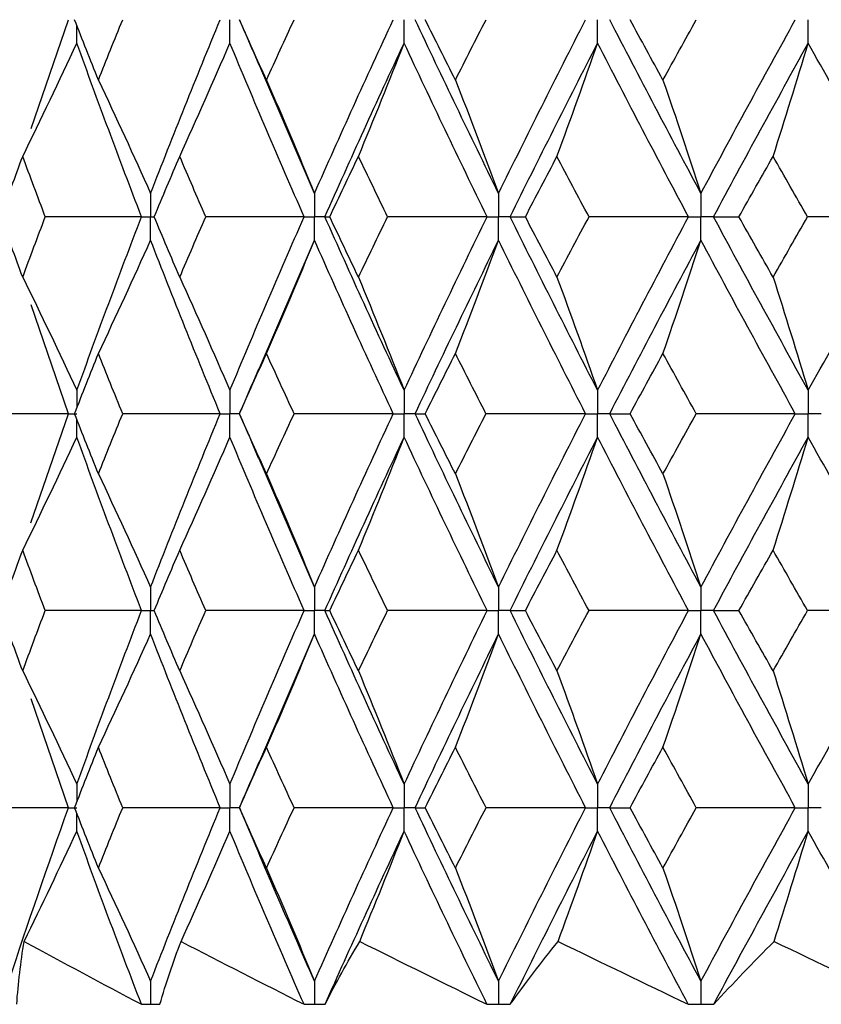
# Paper-space layout '_Right' of a CAD drawing. Header units: millimetres. Extents: x -25 to 310, y -1 to 320.
# Tile 3 of 51: x -16.59 to -10.38, y 14.1 to 21.73. Entities that reach past the tile are written whole.
import ezdxf

# ---------------------------------------------------------------- set-up
doc = ezdxf.new("R2010")
doc.units = ezdxf.units.MM

psp = doc.layouts.new('_Right')

# ---------------------------------------------------------------- linework, layer by layer
at = {"color": 7, "linetype": 'Continuous', "lineweight": 25}
for p, q in [((-16.4986, 20.8838), (-16.2095, 21.7258)), ((-14.3057, 20.3811), (-14.7375, 21.3842)), ((-14.7397, 19.0107), (-14.3057, 20.0182)), ((-16.2096, 18.6747), (-16.4989, 19.5169)), ((-16.4997, 17.8308), (-16.2096, 18.6747)), ((-14.8861, 18.6747), (-14.8869, 18.6748)), ((-14.3057, 17.3321), (-14.7414, 18.3428)), ((-14.737, 15.9672), (-14.3057, 16.9693)), ((-16.2095, 15.6244), (-16.4985, 16.4663)), ((-14.8864, 15.6245), (-14.8872, 15.6245)), ((-15.5753, 14.1019), (-15.5736, 14.1019)), ((-14.3075, 14.1019), (-14.3055, 14.1019)), ((-12.8829, 14.1019), (-12.8808, 14.1019)), ((-11.3172, 14.1019), (-11.3149, 14.1019))]:
    psp.add_line(p, q, dxfattribs=at)
for points in [[(-15.9781, 21.2583), (-16.0401, 21.4141), (-16.1015, 21.5699), (-16.1622, 21.7257)], [(-15.9781, 21.2583), (-15.916, 21.4141), (-15.8533, 21.5699), (-15.7899, 21.7257)], [(-15.5737, 20.3811), (-15.3997, 20.8294), (-15.2202, 21.2778), (-15.0353, 21.7258)], [(-14.6771, 21.2583), (-14.7478, 21.4141), (-14.8178, 21.5699), (-14.8871, 21.7257)], [(-14.6771, 21.2583), (-14.6065, 21.4141), (-14.5352, 21.5699), (-14.4633, 21.7257)], [(-14.3057, 20.3811), (-14.1076, 20.8294), (-13.9044, 21.2778), (-13.6964, 21.7258)], [(-12.8809, 20.3811), (-13.1009, 20.8294), (-13.3163, 21.2778), (-13.5269, 21.7258)], [(-13.2153, 21.2583), (-13.2938, 21.4141), (-13.3717, 21.5699), (-13.449, 21.7257)], [(-13.2153, 21.2583), (-13.1369, 21.4141), (-13.0578, 21.5699), (-12.9783, 21.7257)], [(-12.8809, 20.3811), (-12.6609, 20.8294), (-12.4363, 21.2778), (-12.2074, 21.7258)], [(-11.315, 20.3811), (-11.5545, 20.8294), (-11.79, 21.2778), (-12.0211, 21.7258)], [(-11.6088, 21.2583), (-11.6942, 21.4141), (-11.7791, 21.5699), (-11.8635, 21.7257)], [(-11.6088, 21.2583), (-11.5233, 21.4141), (-11.4374, 21.5699), (-11.351, 21.7257)], [(-11.315, 20.3811), (-11.0755, 20.8294), (-10.8319, 21.2778), (-10.5847, 21.7258)], [(-16.5637, 20.6673), (-16.4213, 20.9578), (-16.2816, 21.2502), (-16.1446, 21.5444)], [(-15.6439, 20.1996), (-15.8164, 20.6479), (-15.9834, 21.0964), (-16.1446, 21.5444)], [(-15.3486, 20.6673), (-15.2166, 20.9578), (-15.0871, 21.2502), (-14.9602, 21.5444)], [(-14.3856, 20.1996), (-14.5823, 20.6479), (-14.7739, 21.0964), (-14.9602, 21.5444)], [(-14.2252, 20.1996), (-14.0258, 20.6479), (-13.8212, 21.0964), (-13.6119, 21.5444)], [(-13.9654, 20.6673), (-13.8452, 20.9578), (-13.7274, 21.2502), (-13.6119, 21.5444)], [(-12.9697, 20.1996), (-13.1885, 20.6479), (-13.4026, 21.0964), (-13.6119, 21.5444)], [(-12.7916, 20.1996), (-12.5703, 20.6479), (-12.3445, 21.0964), (-12.1145, 21.5444)], [(-12.4291, 20.6673), (-12.3222, 20.9578), (-12.2173, 21.2502), (-12.1145, 21.5444)], [(-11.4117, 20.1996), (-11.6501, 20.6479), (-11.8845, 21.0964), (-12.1145, 21.5444)], [(-11.2178, 20.1996), (-10.9772, 20.6479), (-10.7326, 21.0964), (-10.4844, 21.5444)], [(-10.7566, 20.6673), (-10.6641, 20.9578), (-10.5734, 21.2502), (-10.4844, 21.5444)], [(-9.7287, 20.1996), (-9.9841, 20.6479), (-10.2362, 21.0964), (-10.4844, 21.5444)], [(-15.9781, 21.2583), (-15.8406, 20.9677), (-15.7059, 20.6753), (-15.5737, 20.3811)], [(-14.6771, 21.2583), (-14.5509, 20.9677), (-14.4271, 20.6753), (-14.3057, 20.3811)], [(-13.2153, 21.2583), (-13.1017, 20.9677), (-12.9902, 20.6753), (-12.8809, 20.3811)], [(-11.6088, 21.2583), (-11.5089, 20.9677), (-11.411, 20.6753), (-11.315, 20.3811)], [(-16.7342, 20.1996), (-16.6781, 20.3555), (-16.6213, 20.5114), (-16.5637, 20.6673)], [(-16.389, 20.1996), (-16.448, 20.3555), (-16.5062, 20.5114), (-16.5637, 20.6673)], [(-15.5461, 20.1996), (-15.4809, 20.3555), (-15.4151, 20.5114), (-15.3486, 20.6673)], [(-15.1473, 20.1996), (-15.215, 20.3555), (-15.2822, 20.5114), (-15.3486, 20.6673)], [(-14.1876, 20.1996), (-14.1141, 20.3555), (-14.04, 20.5114), (-13.9654, 20.6673)], [(-13.7395, 20.1996), (-13.8154, 20.3555), (-13.8907, 20.5114), (-13.9654, 20.6673)], [(-12.6737, 20.1996), (-12.5927, 20.3555), (-12.5112, 20.5114), (-12.4291, 20.6673)], [(-12.1812, 20.1996), (-12.2644, 20.3555), (-12.347, 20.5114), (-12.4291, 20.6673)], [(-11.021, 20.1996), (-10.9333, 20.3555), (-10.8452, 20.5114), (-10.7566, 20.6673)], [(-10.4895, 20.1996), (-10.579, 20.3555), (-10.668, 20.5114), (-10.7566, 20.6673)], [(-16.5637, 19.7322), (-16.6213, 19.888), (-16.6781, 20.0438), (-16.7342, 20.1996)], [(-16.5637, 19.7322), (-16.5062, 19.888), (-16.448, 20.0438), (-16.389, 20.1996)], [(-15.6439, 20.1996), (-15.8928, 20.1996), (-16.1412, 20.1996), (-16.389, 20.1996)], [(-16.1446, 18.8559), (-15.9834, 19.303), (-15.8164, 19.7512), (-15.6439, 20.1996)], [(-15.3486, 19.7322), (-15.4151, 19.888), (-15.4809, 20.0438), (-15.5461, 20.1996)], [(-15.3486, 19.7322), (-15.2822, 19.888), (-15.215, 20.0438), (-15.1473, 20.1996)], [(-14.3856, 20.1996), (-14.6398, 20.1996), (-14.8937, 20.1996), (-15.1473, 20.1996)], [(-14.9602, 18.8559), (-14.774, 19.303), (-14.5824, 19.7512), (-14.3856, 20.1996)], [(-14.2252, 20.1996), (-14.2149, 20.1996), (-14.2023, 20.1996), (-14.1876, 20.1996)], [(-13.6119, 18.8559), (-13.8211, 19.303), (-14.0257, 19.7512), (-14.2252, 20.1996)], [(-13.9654, 19.7322), (-14.04, 19.888), (-14.1141, 20.0438), (-14.1876, 20.1996)], [(-13.9654, 19.7322), (-13.8907, 19.888), (-13.8154, 20.0438), (-13.7395, 20.1996)], [(-12.9697, 20.1996), (-13.2264, 20.1996), (-13.483, 20.1996), (-13.7395, 20.1996)], [(-13.6119, 18.8559), (-13.4027, 19.303), (-13.1885, 19.7512), (-12.9697, 20.1996)], [(-12.7916, 20.1996), (-12.7544, 20.1996), (-12.7152, 20.1996), (-12.6737, 20.1996)], [(-12.1145, 18.8559), (-12.3445, 19.303), (-12.5703, 19.7512), (-12.7916, 20.1996)], [(-12.4291, 19.7322), (-12.5111, 19.888), (-12.5927, 20.0438), (-12.6737, 20.1996)], [(-12.4291, 19.7322), (-12.347, 19.888), (-12.2644, 20.0438), (-12.1812, 20.1996)], [(-11.4117, 20.1996), (-11.6681, 20.1996), (-11.9246, 20.1996), (-12.1812, 20.1996)], [(-12.1145, 18.8559), (-11.8846, 19.303), (-11.6502, 19.7512), (-11.4117, 20.1996)], [(-11.2178, 20.1996), (-11.1543, 20.1996), (-11.0887, 20.1996), (-11.021, 20.1996)], [(-10.4844, 18.8559), (-10.7325, 19.303), (-10.9771, 19.7512), (-11.2178, 20.1996)], [(-10.7566, 19.7322), (-10.8452, 19.888), (-10.9333, 20.0438), (-11.021, 20.1996)], [(-10.7566, 19.7322), (-10.6681, 19.888), (-10.579, 20.0438), (-10.4895, 20.1996)], [(-9.7287, 20.1996), (-9.9819, 20.1996), (-10.2356, 20.1996), (-10.4895, 20.1996)], [(-10.4844, 18.8559), (-10.2363, 19.303), (-9.9842, 19.7512), (-9.7287, 20.1996)], [(-15.9781, 19.1412), (-15.8406, 19.4316), (-15.7058, 19.724), (-15.5737, 20.0182)], [(-15.0354, 18.6747), (-15.2201, 19.1217), (-15.3997, 19.5698), (-15.5737, 20.0182)], [(-14.6771, 19.1412), (-14.5508, 19.4316), (-14.427, 19.724), (-14.3057, 20.0182)], [(-13.6965, 18.6747), (-13.9043, 19.1217), (-14.1075, 19.5698), (-14.3057, 20.0182)], [(-13.5269, 18.6747), (-13.3164, 19.1217), (-13.1009, 19.5698), (-12.8809, 20.0182)], [(-13.2153, 19.1412), (-13.1016, 19.4316), (-12.9902, 19.724), (-12.8809, 20.0182)], [(-12.2075, 18.6747), (-12.4362, 19.1217), (-12.6608, 19.5698), (-12.8809, 20.0182)], [(-12.0211, 18.6747), (-11.79, 19.1217), (-11.5545, 19.5698), (-11.315, 20.0182)], [(-11.6088, 19.1412), (-11.5089, 19.4316), (-11.411, 19.724), (-11.315, 20.0182)], [(-10.5848, 18.6747), (-10.8319, 19.1217), (-11.0754, 19.5698), (-11.315, 20.0182)], [(-16.5637, 19.7322), (-16.4213, 19.4419), (-16.2816, 19.1498), (-16.1446, 18.8559)], [(-15.3486, 19.7322), (-15.2166, 19.4419), (-15.0872, 19.1498), (-14.9602, 18.8559)], [(-13.9654, 19.7322), (-13.8453, 19.4419), (-13.7275, 19.1498), (-13.6119, 18.8559)], [(-12.4291, 19.7322), (-12.3222, 19.4419), (-12.2174, 19.1498), (-12.1145, 18.8559)], [(-10.7566, 19.7322), (-10.6641, 19.4419), (-10.5734, 19.1498), (-10.4844, 18.8559)], [(-16.162, 18.6748), (-16.1014, 18.8302), (-16.0401, 18.9857), (-15.9781, 19.1412)], [(-15.7901, 18.6748), (-15.8534, 18.8302), (-15.9161, 18.9857), (-15.9781, 19.1412)], [(-14.8869, 18.6748), (-14.8176, 18.8302), (-14.7477, 18.9857), (-14.6771, 19.1412)], [(-14.4635, 18.6748), (-14.5353, 18.8302), (-14.6065, 18.9857), (-14.6771, 19.1412)], [(-13.4487, 18.6748), (-13.3715, 18.8302), (-13.2937, 18.9857), (-13.2153, 19.1412)], [(-12.9785, 18.6748), (-13.058, 18.8302), (-13.1369, 18.9857), (-13.2153, 19.1412)], [(-11.8632, 18.6748), (-11.7789, 18.8302), (-11.6941, 18.9857), (-11.6088, 19.1412)], [(-11.3513, 18.6748), (-11.4376, 18.8302), (-11.5234, 18.9857), (-11.6088, 19.1412)], [(-16.2096, 18.6747), (-16.4549, 18.6747), (-16.6996, 18.6747), (-16.9436, 18.6748)], [(-15.9781, 18.2087), (-16.0401, 18.3642), (-16.1014, 18.5195), (-16.162, 18.6748)], [(-15.9781, 18.2087), (-15.9161, 18.3642), (-15.8534, 18.5195), (-15.7901, 18.6748)], [(-15.0354, 18.6747), (-15.2874, 18.6747), (-15.539, 18.6747), (-15.7901, 18.6748)], [(-15.5737, 17.3321), (-15.3996, 17.7804), (-15.2202, 18.2276), (-15.0354, 18.6747)], [(-14.6771, 18.2087), (-14.7477, 18.3642), (-14.8176, 18.5195), (-14.8869, 18.6748)], [(-14.6771, 18.2087), (-14.6065, 18.3642), (-14.5353, 18.5195), (-14.4635, 18.6748)], [(-13.6965, 18.6747), (-13.9524, 18.6747), (-14.2081, 18.6747), (-14.4635, 18.6748)], [(-14.3057, 17.3321), (-14.1075, 17.7804), (-13.9044, 18.2276), (-13.6965, 18.6747)], [(-13.5269, 18.6747), (-13.503, 18.6747), (-13.477, 18.6747), (-13.4487, 18.6748)], [(-12.8809, 17.3321), (-13.101, 17.7804), (-13.3163, 18.2276), (-13.5269, 18.6747)], [(-13.2153, 18.2087), (-13.2937, 18.3642), (-13.3715, 18.5195), (-13.4487, 18.6748)], [(-13.2153, 18.2087), (-13.1369, 18.3642), (-13.058, 18.5195), (-12.9785, 18.6748)], [(-12.2075, 18.6747), (-12.4645, 18.6747), (-12.7215, 18.6747), (-12.9785, 18.6748)], [(-12.8809, 17.3321), (-12.6608, 17.7804), (-12.4363, 18.2276), (-12.2075, 18.6747)], [(-12.0211, 18.6747), (-11.9706, 18.6747), (-11.918, 18.6747), (-11.8632, 18.6748)], [(-11.315, 17.3321), (-11.5546, 17.7804), (-11.79, 18.2276), (-12.0211, 18.6747)], [(-11.6088, 18.2087), (-11.6941, 18.3642), (-11.7789, 18.5195), (-11.8632, 18.6748)], [(-11.6088, 18.2087), (-11.5234, 18.3642), (-11.4376, 18.5195), (-11.3513, 18.6748)], [(-10.5848, 18.6747), (-10.84, 18.6747), (-11.0956, 18.6747), (-11.3513, 18.6748)], [(-11.315, 17.3321), (-11.0754, 17.7804), (-10.8319, 18.2276), (-10.5848, 18.6747)], [(-16.5637, 17.6176), (-16.4213, 17.9078), (-16.2816, 18.1997), (-16.1446, 18.4935)], [(-15.6439, 17.1507), (-15.8165, 17.599), (-15.9834, 18.0465), (-16.1446, 18.4935)], [(-15.3486, 17.6176), (-15.2167, 17.9078), (-15.0872, 18.1997), (-14.9602, 18.4935)], [(-14.3856, 17.1507), (-14.5824, 17.599), (-14.774, 18.0465), (-14.9602, 18.4935)], [(-14.2252, 17.1507), (-14.0256, 17.599), (-13.8212, 18.0465), (-13.6119, 18.4935)], [(-13.9654, 17.6176), (-13.8453, 17.9078), (-13.7274, 18.1997), (-13.6119, 18.4935)], [(-12.9697, 17.1507), (-13.1886, 17.599), (-13.4027, 18.0465), (-13.6119, 18.4935)], [(-12.7916, 17.1507), (-12.5702, 17.599), (-12.3445, 18.0465), (-12.1145, 18.4935)], [(-12.4291, 17.6176), (-12.3222, 17.9078), (-12.2173, 18.1997), (-12.1145, 18.4935)], [(-11.4117, 17.1507), (-11.6502, 17.599), (-11.8846, 18.0465), (-12.1145, 18.4935)], [(-11.2178, 17.1507), (-10.9771, 17.599), (-10.7325, 18.0465), (-10.4844, 18.4935)], [(-10.7566, 17.6176), (-10.6641, 17.9078), (-10.5734, 18.1997), (-10.4844, 18.4935)], [(-9.7287, 17.1507), (-9.9843, 17.599), (-10.2363, 18.0465), (-10.4844, 18.4935)], [(-15.9781, 18.2087), (-15.8406, 17.9184), (-15.7058, 17.6262), (-15.5737, 17.3321)], [(-14.6771, 18.2087), (-14.5508, 17.9184), (-14.427, 17.6262), (-14.3057, 17.3321)], [(-13.2153, 18.2087), (-13.1016, 17.9184), (-12.9901, 17.6262), (-12.8809, 17.3321)], [(-11.6088, 18.2087), (-11.5089, 17.9184), (-11.411, 17.6262), (-11.315, 17.3321)], [(-16.7341, 17.1506), (-16.678, 17.3064), (-16.6212, 17.4621), (-16.5637, 17.6176)], [(-16.3891, 17.1506), (-16.448, 17.3064), (-16.5062, 17.4621), (-16.5637, 17.6176)], [(-15.546, 17.1506), (-15.4809, 17.3064), (-15.4151, 17.4621), (-15.3486, 17.6176)], [(-15.1473, 17.1506), (-15.2151, 17.3064), (-15.2822, 17.4621), (-15.3486, 17.6176)], [(-14.1875, 17.1506), (-14.1141, 17.3064), (-14.04, 17.4621), (-13.9654, 17.6176)], [(-13.7396, 17.1506), (-13.8154, 17.3064), (-13.8907, 17.4621), (-13.9654, 17.6176)], [(-12.6737, 17.1506), (-12.5927, 17.3064), (-12.5111, 17.4621), (-12.4291, 17.6176)], [(-12.1813, 17.1506), (-12.2644, 17.3064), (-12.347, 17.4621), (-12.4291, 17.6176)], [(-11.0209, 17.1506), (-10.9333, 17.3064), (-10.8452, 17.4621), (-10.7566, 17.6176)], [(-10.4896, 17.1506), (-10.5791, 17.3064), (-10.6681, 17.4621), (-10.7566, 17.6176)], [(-16.5637, 16.6831), (-16.6213, 16.8389), (-16.6781, 16.9948), (-16.7341, 17.1506)], [(-16.5637, 16.6831), (-16.5062, 16.8389), (-16.448, 16.9948), (-16.3891, 17.1506)], [(-15.6439, 17.1507), (-15.8928, 17.1507), (-16.1413, 17.1507), (-16.3891, 17.1506)], [(-16.1446, 15.8059), (-15.9833, 16.2541), (-15.8163, 16.7026), (-15.6439, 17.1507)], [(-15.3486, 16.6831), (-15.4151, 16.8389), (-15.4809, 16.9948), (-15.546, 17.1506)], [(-15.3486, 16.6831), (-15.2822, 16.8389), (-15.2151, 16.9948), (-15.1473, 17.1506)], [(-14.3856, 17.1507), (-14.6398, 17.1507), (-14.8937, 17.1507), (-15.1473, 17.1506)], [(-14.9602, 15.8059), (-14.7739, 16.2541), (-14.5823, 16.7026), (-14.3856, 17.1507)], [(-13.6119, 15.8059), (-13.8213, 16.2541), (-14.0258, 16.7026), (-14.2252, 17.1507)], [(-14.2252, 17.1507), (-14.2148, 17.1507), (-14.2023, 17.1507), (-14.1875, 17.1506)], [(-13.9654, 16.6831), (-14.04, 16.8389), (-14.1141, 16.9948), (-14.1875, 17.1506)], [(-13.9654, 16.6831), (-13.8907, 16.8389), (-13.8154, 16.9948), (-13.7396, 17.1506)], [(-12.9697, 17.1507), (-13.2264, 17.1507), (-13.4831, 17.1507), (-13.7396, 17.1506)], [(-13.6119, 15.8059), (-13.4026, 16.2541), (-13.1884, 16.7026), (-12.9697, 17.1507)], [(-12.1145, 15.8059), (-12.3446, 16.2541), (-12.5704, 16.7026), (-12.7916, 17.1507)], [(-12.7916, 17.1507), (-12.7544, 17.1507), (-12.7151, 17.1507), (-12.6737, 17.1506)], [(-12.4291, 16.6831), (-12.5111, 16.8389), (-12.5927, 16.9948), (-12.6737, 17.1506)], [(-12.4291, 16.6831), (-12.347, 16.8389), (-12.2644, 16.9948), (-12.1813, 17.1506)], [(-11.4117, 17.1507), (-11.6681, 17.1507), (-11.9247, 17.1507), (-12.1813, 17.1506)], [(-12.1145, 15.8059), (-11.8845, 16.2541), (-11.6501, 16.7026), (-11.4117, 17.1507)], [(-10.4844, 15.8059), (-10.7327, 16.2541), (-10.9773, 16.7026), (-11.2178, 17.1507)], [(-11.2178, 17.1507), (-11.1543, 17.1507), (-11.0886, 17.1507), (-11.0209, 17.1506)], [(-10.7566, 16.6831), (-10.8452, 16.8389), (-10.9333, 16.9948), (-11.0209, 17.1506)], [(-10.7566, 16.6831), (-10.6681, 16.8389), (-10.579, 16.9948), (-10.4896, 17.1506)], [(-9.7287, 17.1507), (-9.982, 17.1507), (-10.2356, 17.1507), (-10.4896, 17.1506)], [(-10.4844, 15.8059), (-10.2361, 16.2541), (-9.9841, 16.7026), (-9.7287, 17.1507)], [(-15.9781, 16.0921), (-15.8407, 16.3826), (-15.7059, 16.675), (-15.5737, 16.9693)], [(-15.0353, 15.6244), (-15.2202, 16.0726), (-15.3997, 16.5211), (-15.5737, 16.9693)], [(-14.6771, 16.0921), (-14.5509, 16.3826), (-14.4271, 16.675), (-14.3057, 16.9693)], [(-13.6964, 15.6244), (-13.9044, 16.0726), (-14.1076, 16.5211), (-14.3057, 16.9693)], [(-13.5269, 15.6244), (-13.3163, 16.0726), (-13.1009, 16.5211), (-12.8809, 16.9693)], [(-13.2153, 16.0921), (-13.1017, 16.3826), (-12.9902, 16.675), (-12.8809, 16.9693)], [(-12.2074, 15.6244), (-12.4363, 16.0726), (-12.6609, 16.5211), (-12.8809, 16.9693)], [(-12.0212, 15.6244), (-11.79, 16.0726), (-11.5544, 16.5211), (-11.315, 16.9693)], [(-11.6088, 16.0921), (-11.5089, 16.3826), (-11.411, 16.675), (-11.315, 16.9693)], [(-10.5847, 15.6244), (-10.832, 16.0726), (-11.0755, 16.5211), (-11.315, 16.9693)], [(-16.5637, 16.6831), (-16.4213, 16.3925), (-16.2815, 16.1002), (-16.1446, 15.8059)], [(-15.3486, 16.6831), (-15.2166, 16.3925), (-15.0871, 16.1002), (-14.9602, 15.8059)], [(-13.9654, 16.6831), (-13.8452, 16.3925), (-13.7274, 16.1002), (-13.6119, 15.8059)], [(-12.4291, 16.6831), (-12.3222, 16.3925), (-12.2173, 16.1002), (-12.1145, 15.8059)], [(-10.7566, 16.6831), (-10.6641, 16.3925), (-10.5734, 16.1002), (-10.4844, 15.8059)], [(-16.1622, 15.6245), (-16.1016, 15.7804), (-16.0402, 15.9362), (-15.9781, 16.0921)], [(-15.7898, 15.6245), (-15.8533, 15.7804), (-15.916, 15.9362), (-15.9781, 16.0921)], [(-14.8872, 15.6245), (-14.8178, 15.7804), (-14.7478, 15.9362), (-14.6771, 16.0921)], [(-14.4632, 15.6245), (-14.5351, 15.7804), (-14.6064, 15.9362), (-14.6771, 16.0921)], [(-13.4491, 15.6245), (-13.3717, 15.7804), (-13.2938, 15.9362), (-13.2153, 16.0921)], [(-12.9782, 15.6245), (-13.0578, 15.7804), (-13.1368, 15.9362), (-13.2153, 16.0921)], [(-11.8636, 15.6245), (-11.7791, 15.7804), (-11.6942, 15.9362), (-11.6088, 16.0921)], [(-11.351, 15.6245), (-11.4374, 15.7804), (-11.5233, 15.9362), (-11.6088, 16.0921)], [(-16.2095, 15.6244), (-16.4548, 15.6245), (-16.6994, 15.6245), (-16.9434, 15.6245)], [(-16.6711, 14.2811), (-16.5232, 14.7281), (-16.3693, 15.1761), (-16.2095, 15.6244)], [(-15.9781, 15.1572), (-16.0401, 15.3129), (-16.1015, 15.4687), (-16.1622, 15.6245)], [(-15.9781, 15.1572), (-15.916, 15.3129), (-15.8533, 15.4687), (-15.7898, 15.6245)], [(-15.0353, 15.6244), (-15.2873, 15.6245), (-15.5388, 15.6245), (-15.7898, 15.6245)], [(-15.5737, 14.2811), (-15.3998, 14.7281), (-15.2203, 15.1761), (-15.0353, 15.6244)], [(-14.6771, 15.1572), (-14.7478, 15.3129), (-14.8178, 15.4687), (-14.8872, 15.6245)], [(-14.3057, 14.2811), (-14.5036, 14.7281), (-14.6967, 15.1761), (-14.8845, 15.6244)], [(-14.6771, 15.1572), (-14.6065, 15.3129), (-14.5352, 15.4687), (-14.4632, 15.6245)], [(-13.6964, 15.6244), (-13.9522, 15.6245), (-14.2079, 15.6245), (-14.4632, 15.6245)], [(-14.3057, 14.2811), (-14.1077, 14.7281), (-13.9045, 15.1761), (-13.6964, 15.6244)], [(-13.5269, 15.6244), (-13.5031, 15.6245), (-13.4772, 15.6245), (-13.4491, 15.6245)], [(-12.8809, 14.2811), (-13.1007, 14.7281), (-13.3162, 15.1761), (-13.5269, 15.6244)], [(-13.2153, 15.1572), (-13.2938, 15.3129), (-13.3717, 15.4687), (-13.4491, 15.6245)], [(-13.2153, 15.1572), (-13.1369, 15.3129), (-13.0578, 15.4687), (-12.9782, 15.6245)], [(-12.2074, 15.6244), (-12.4643, 15.6245), (-12.7213, 15.6245), (-12.9782, 15.6245)], [(-12.8809, 14.2811), (-12.661, 14.7281), (-12.4364, 15.1761), (-12.2074, 15.6244)], [(-12.0212, 15.6244), (-11.9708, 15.6245), (-11.9182, 15.6245), (-11.8636, 15.6245)], [(-11.315, 14.2811), (-11.5543, 14.7281), (-11.7898, 15.1761), (-12.0212, 15.6244)], [(-11.6088, 15.1572), (-11.6942, 15.3129), (-11.7791, 15.4687), (-11.8636, 15.6245)], [(-11.6088, 15.1572), (-11.5233, 15.3129), (-11.4374, 15.4687), (-11.351, 15.6245)], [(-10.5847, 15.6244), (-10.8399, 15.6245), (-11.0953, 15.6245), (-11.351, 15.6245)], [(-11.315, 14.2811), (-11.0756, 14.7281), (-10.8321, 15.1761), (-10.5847, 15.6244)], [(-16.5527, 14.5888), (-16.414, 14.8717), (-16.278, 15.1565), (-16.1446, 15.443)], [(-15.6447, 14.1021), (-15.8168, 14.5482), (-15.9835, 14.9954), (-16.1446, 15.443)], [(-15.3384, 14.5888), (-15.2099, 14.8717), (-15.0838, 15.1565), (-14.9602, 15.443)], [(-14.3866, 14.1021), (-14.5828, 14.5482), (-14.7741, 14.9954), (-14.9602, 15.443)], [(-14.2242, 14.1021), (-14.0252, 14.5482), (-13.821, 14.9954), (-13.6119, 15.443)], [(-13.956, 14.5888), (-13.8391, 14.8717), (-13.7244, 15.1565), (-13.6119, 15.443)], [(-12.9708, 14.1021), (-13.189, 14.5482), (-13.4029, 14.9954), (-13.6119, 15.443)], [(-12.7905, 14.1021), (-12.5697, 14.5482), (-12.3443, 14.9954), (-12.1145, 15.443)], [(-12.4208, 14.5888), (-12.3167, 14.8717), (-12.2146, 15.1565), (-12.1145, 15.443)], [(-11.4129, 14.1021), (-11.6507, 14.5482), (-11.8847, 14.9954), (-12.1145, 15.443)], [(-11.2166, 14.1021), (-10.9766, 14.5482), (-10.7324, 14.9954), (-10.4844, 15.443)], [(-10.7494, 14.5888), (-10.6594, 14.8717), (-10.571, 15.1565), (-10.4844, 15.443)], [(-9.73, 14.1021), (-9.9848, 14.5482), (-10.2364, 14.9954), (-10.4844, 15.443)], [(-15.9781, 15.1572), (-15.8407, 14.8671), (-15.7059, 14.575), (-15.5737, 14.2811)], [(-14.6771, 15.1572), (-14.5509, 14.8671), (-14.4271, 14.575), (-14.3057, 14.2811)], [(-13.2153, 15.1572), (-13.1017, 14.8671), (-12.9902, 14.575), (-12.8809, 14.2811)], [(-11.6088, 15.1572), (-11.5089, 14.8671), (-11.411, 14.575), (-11.315, 14.2811)], [(-16.6101, 14.1021), (-16.5982, 14.2639), (-16.5791, 14.4261), (-16.5527, 14.5888)], [(-16.5527, 14.5888), (-16.2535, 14.4261), (-15.9509, 14.2639), (-15.6447, 14.1021)], [(-15.5021, 14.1021), (-15.4547, 14.2639), (-15.4001, 14.4261), (-15.3384, 14.5888)], [(-15.3384, 14.5888), (-15.0239, 14.4261), (-14.7067, 14.2639), (-14.3866, 14.1021)], [(-14.2242, 14.1021), (-14.1418, 14.2639), (-14.0524, 14.4261), (-13.956, 14.5888)], [(-13.956, 14.5888), (-13.6297, 14.4261), (-13.3013, 14.2639), (-12.9708, 14.1021)], [(-12.7905, 14.1021), (-12.6739, 14.2639), (-12.5507, 14.4261), (-12.4208, 14.5888)], [(-12.4208, 14.5888), (-12.0862, 14.4261), (-11.7502, 14.2639), (-11.4129, 14.1021)], [(-11.2166, 14.1021), (-11.0672, 14.2639), (-10.9115, 14.4261), (-10.7494, 14.5888)], [(-10.7494, 14.5888), (-10.4102, 14.4261), (-10.0704, 14.2639), (-9.73, 14.1021)]]:
    psp.add_open_spline(points, degree=3, dxfattribs=at)
at = {"color": 8, "linetype": 'Continuous', "lineweight": 25}
for points in [[(-16.1446, 21.5444), (-16.1445, 21.5898), (-16.1444, 21.6352), (-16.1444, 21.6806)], [(-16.1446, 18.8559), (-16.1445, 18.8103), (-16.1444, 18.7648), (-16.1444, 18.7193)], [(-16.1446, 18.4935), (-16.1445, 18.5391), (-16.1444, 18.5847), (-16.1444, 18.6302)], [(-16.1446, 15.8059), (-16.1445, 15.7605), (-16.1444, 15.7151), (-16.1444, 15.6697)], [(-16.1446, 15.443), (-16.1445, 15.4884), (-16.1444, 15.5339), (-16.1444, 15.5793)]]:
    psp.add_open_spline(points, degree=3, dxfattribs=at)
at = {"color": 7, "linetype": 'Continuous', "lineweight": 25}
for points, knots in [([(-14.9602, 21.5444), (-14.9601, 21.5933), (-14.9601, 21.6422), (-14.9601, 21.6911), (-14.9601, 21.7026), (-14.9601, 21.7142), (-14.9601, 21.7258)], [0, 0, 0, 0, 0.0001467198, 0.0001467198, 0.0001467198, 0.0001813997, 0.0001813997, 0.0001813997, 0.0001813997]), ([(-14.8877, 21.7251), (-14.8728, 21.6912), (-14.8216, 21.5747), (-14.7718, 21.458), (-14.7366, 21.3752)], [0, 0, 0, 0, 0.290589, 1, 1, 1, 1]), ([(-13.6119, 21.5444), (-13.6119, 21.5933), (-13.6118, 21.6422), (-13.6118, 21.6911), (-13.6118, 21.7026), (-13.6118, 21.7142), (-13.6118, 21.7258)], [0, 0, 0, 0, 0.0001467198, 0.0001467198, 0.0001467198, 0.0001813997, 0.0001813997, 0.0001813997, 0.0001813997]), ([(-12.1145, 21.5444), (-12.1145, 21.5933), (-12.1144, 21.6422), (-12.1144, 21.6911), (-12.1144, 21.7026), (-12.1144, 21.7142), (-12.1144, 21.7258)], [0, 0, 0, 0, 0.0001467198, 0.0001467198, 0.0001467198, 0.0001813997, 0.0001813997, 0.0001813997, 0.0001813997]), ([(-10.4844, 21.5444), (-10.4843, 21.5933), (-10.4843, 21.6422), (-10.4843, 21.6911), (-10.4843, 21.7026), (-10.4843, 21.7142), (-10.4843, 21.7258)], [0, 0, 0, 0, 0.0001467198, 0.0001467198, 0.0001467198, 0.0001813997, 0.0001813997, 0.0001813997, 0.0001813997]), ([(-15.5737, 20.3811), (-15.5736, 20.3321), (-15.5736, 20.2832), (-15.5736, 20.2343), (-15.5736, 20.2227), (-15.5736, 20.2112), (-15.5736, 20.1996)], [0, 0, 0, 0, 0.0001467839, 0.0001467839, 0.0001467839, 0.0001814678, 0.0001814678, 0.0001814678, 0.0001814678]), ([(-14.3057, 20.3811), (-14.3056, 20.3321), (-14.3056, 20.2832), (-14.3055, 20.2343), (-14.3055, 20.2227), (-14.3055, 20.2112), (-14.3055, 20.1996)], [0, 0, 0, 0, 0.0001467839, 0.0001467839, 0.0001467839, 0.0001814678, 0.0001814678, 0.0001814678, 0.0001814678]), ([(-12.8809, 20.3811), (-12.8808, 20.3321), (-12.8808, 20.2832), (-12.8808, 20.2343), (-12.8808, 20.2227), (-12.8808, 20.2112), (-12.8808, 20.1996)], [0, 0, 0, 0, 0.0001467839, 0.0001467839, 0.0001467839, 0.0001814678, 0.0001814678, 0.0001814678, 0.0001814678]), ([(-11.315, 20.3811), (-11.3149, 20.3321), (-11.3149, 20.2832), (-11.3149, 20.2343), (-11.3149, 20.2227), (-11.3149, 20.2112), (-11.3149, 20.1996)], [0, 0, 0, 0, 0.0001467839, 0.0001467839, 0.0001467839, 0.0001814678, 0.0001814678, 0.0001814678, 0.0001814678]), ([(-15.6439, 20.1996), (-15.6273, 20.1996), (-15.6106, 20.1996), (-15.594, 20.1996), (-15.5872, 20.1996), (-15.5804, 20.1996), (-15.5736, 20.1996)], [0, 0, 0, 0, 0.0000851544, 0.0000851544, 0.0000851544, 0.0001198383, 0.0001198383, 0.0001198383, 0.0001198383]), ([(-15.5737, 20.0182), (-15.5736, 20.0671), (-15.5736, 20.116), (-15.5736, 20.1649), (-15.5736, 20.1765), (-15.5736, 20.188), (-15.5736, 20.1996)], [0, 0, 0, 0, 0.0001467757, 0.0001467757, 0.0001467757, 0.0001814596, 0.0001814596, 0.0001814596, 0.0001814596]), ([(-14.3856, 20.1996), (-14.3667, 20.1996), (-14.3477, 20.1996), (-14.3287, 20.1996), (-14.321, 20.1996), (-14.3133, 20.1996), (-14.3055, 20.1996)], [0, 0, 0, 0, 0.0000851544, 0.0000851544, 0.0000851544, 0.0001198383, 0.0001198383, 0.0001198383, 0.0001198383]), ([(-14.3057, 20.0182), (-14.3056, 20.0671), (-14.3056, 20.116), (-14.3055, 20.1649), (-14.3055, 20.1765), (-14.3055, 20.188), (-14.3055, 20.1996)], [0, 0, 0, 0, 0.0001467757, 0.0001467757, 0.0001467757, 0.0001814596, 0.0001814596, 0.0001814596, 0.0001814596]), ([(-14.2252, 20.1996), (-14.2443, 20.1996), (-14.2633, 20.1996), (-14.2823, 20.1996), (-14.2901, 20.1996), (-14.2978, 20.1996), (-14.3055, 20.1996)], [0, 0, 0, 0, 0.0000851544, 0.0000851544, 0.0000851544, 0.0001198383, 0.0001198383, 0.0001198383, 0.0001198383]), ([(-12.9697, 20.1996), (-12.9487, 20.1996), (-12.9276, 20.1996), (-12.9065, 20.1996), (-12.8979, 20.1996), (-12.8894, 20.1996), (-12.8808, 20.1996)], [0, 0, 0, 0, 0.0000851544, 0.0000851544, 0.0000851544, 0.0001198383, 0.0001198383, 0.0001198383, 0.0001198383]), ([(-12.8809, 20.0182), (-12.8808, 20.0671), (-12.8808, 20.116), (-12.8808, 20.1649), (-12.8808, 20.1765), (-12.8808, 20.188), (-12.8808, 20.1996)], [0, 0, 0, 0, 0.0001467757, 0.0001467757, 0.0001467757, 0.0001814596, 0.0001814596, 0.0001814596, 0.0001814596]), ([(-12.7916, 20.1996), (-12.8127, 20.1996), (-12.8339, 20.1996), (-12.855, 20.1996), (-12.8636, 20.1996), (-12.8722, 20.1996), (-12.8808, 20.1996)], [0, 0, 0, 0, 0.0000851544, 0.0000851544, 0.0000851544, 0.0001198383, 0.0001198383, 0.0001198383, 0.0001198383]), ([(-11.4117, 20.1996), (-11.3888, 20.1996), (-11.3659, 20.1996), (-11.3429, 20.1996), (-11.3336, 20.1996), (-11.3242, 20.1996), (-11.3149, 20.1996)], [0, 0, 0, 0, 0.0000851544, 0.0000851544, 0.0000851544, 0.0001198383, 0.0001198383, 0.0001198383, 0.0001198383]), ([(-11.315, 20.0182), (-11.3149, 20.0671), (-11.3149, 20.116), (-11.3149, 20.1649), (-11.3149, 20.1765), (-11.3149, 20.188), (-11.3149, 20.1996)], [0, 0, 0, 0, 0.0001467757, 0.0001467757, 0.0001467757, 0.0001814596, 0.0001814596, 0.0001814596, 0.0001814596]), ([(-11.2178, 20.1996), (-11.2408, 20.1996), (-11.2638, 20.1996), (-11.2868, 20.1996), (-11.2962, 20.1996), (-11.3055, 20.1996), (-11.3149, 20.1996)], [0, 0, 0, 0, 0.0000851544, 0.0000851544, 0.0000851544, 0.0001198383, 0.0001198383, 0.0001198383, 0.0001198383]), ([(-14.7387, 19.0196), (-14.7741, 18.9366), (-14.8231, 18.8218), (-14.8735, 18.7072), (-14.8875, 18.6753)], [0, 0, 0, 0, 0.722533, 1, 1, 1, 1]), ([(-14.9602, 18.8559), (-14.9601, 18.807), (-14.9601, 18.7582), (-14.9601, 18.7093), (-14.9601, 18.6978), (-14.9601, 18.6862), (-14.9601, 18.6747)], [0, 0, 0, 0, 0.0001465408, 0.0001465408, 0.0001465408, 0.0001812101, 0.0001812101, 0.0001812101, 0.0001812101]), ([(-13.6119, 18.8559), (-13.6119, 18.807), (-13.6118, 18.7582), (-13.6118, 18.7093), (-13.6118, 18.6978), (-13.6118, 18.6862), (-13.6118, 18.6747)], [0, 0, 0, 0, 0.0001465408, 0.0001465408, 0.0001465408, 0.0001812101, 0.0001812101, 0.0001812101, 0.0001812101]), ([(-12.1145, 18.8559), (-12.1145, 18.807), (-12.1144, 18.7582), (-12.1144, 18.7093), (-12.1144, 18.6978), (-12.1144, 18.6862), (-12.1144, 18.6747)], [0, 0, 0, 0, 0.0001465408, 0.0001465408, 0.0001465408, 0.0001812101, 0.0001812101, 0.0001812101, 0.0001812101]), ([(-10.4844, 18.8559), (-10.4843, 18.807), (-10.4843, 18.7582), (-10.4843, 18.7093), (-10.4843, 18.6978), (-10.4843, 18.6862), (-10.4843, 18.6747)], [0, 0, 0, 0, 0.0001465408, 0.0001465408, 0.0001465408, 0.0001812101, 0.0001812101, 0.0001812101, 0.0001812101]), ([(-16.2096, 18.6747), (-16.1942, 18.6747), (-16.1787, 18.6747), (-16.1633, 18.6747), (-16.157, 18.6747), (-16.1507, 18.6747), (-16.1444, 18.6747)], [0, 0, 0, 0, 0.0000852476, 0.0000852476, 0.0000852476, 0.0001199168, 0.0001199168, 0.0001199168, 0.0001199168]), ([(-15.0354, 18.6747), (-15.0176, 18.6747), (-14.9997, 18.6747), (-14.9819, 18.6747), (-14.9746, 18.6747), (-14.9673, 18.6747), (-14.9601, 18.6747)], [0, 0, 0, 0, 0.0000852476, 0.0000852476, 0.0000852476, 0.0001199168, 0.0001199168, 0.0001199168, 0.0001199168]), ([(-14.9602, 18.4935), (-14.9601, 18.5423), (-14.9601, 18.5911), (-14.9601, 18.64), (-14.9601, 18.6515), (-14.9601, 18.6631), (-14.9601, 18.6747)], [0, 0, 0, 0, 0.000146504, 0.000146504, 0.000146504, 0.0001811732, 0.0001811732, 0.0001811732, 0.0001811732]), ([(-14.8875, 18.6741), (-14.8741, 18.6436), (-14.8242, 18.5303), (-14.7758, 18.4169), (-14.7404, 18.334)], [0, 0, 0, 0, 0.269281, 1, 1, 1, 1]), ([(-13.6965, 18.6747), (-13.6764, 18.6747), (-13.6564, 18.6747), (-13.6363, 18.6747), (-13.6281, 18.6747), (-13.62, 18.6747), (-13.6118, 18.6747)], [0, 0, 0, 0, 0.0000852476, 0.0000852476, 0.0000852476, 0.0001199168, 0.0001199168, 0.0001199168, 0.0001199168]), ([(-13.6119, 18.4935), (-13.6119, 18.5423), (-13.6118, 18.5911), (-13.6118, 18.64), (-13.6118, 18.6515), (-13.6118, 18.6631), (-13.6118, 18.6747)], [0, 0, 0, 0, 0.000146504, 0.000146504, 0.000146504, 0.0001811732, 0.0001811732, 0.0001811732, 0.0001811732]), ([(-13.5269, 18.6747), (-13.547, 18.6747), (-13.5672, 18.6747), (-13.5873, 18.6747), (-13.5955, 18.6747), (-13.6036, 18.6747), (-13.6118, 18.6747)], [0, 0, 0, 0, 0.0000852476, 0.0000852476, 0.0000852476, 0.0001199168, 0.0001199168, 0.0001199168, 0.0001199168]), ([(-12.2075, 18.6747), (-12.1855, 18.6747), (-12.1634, 18.6747), (-12.1414, 18.6747), (-12.1324, 18.6747), (-12.1234, 18.6747), (-12.1144, 18.6747)], [0, 0, 0, 0, 0.0000852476, 0.0000852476, 0.0000852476, 0.0001199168, 0.0001199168, 0.0001199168, 0.0001199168]), ([(-12.1145, 18.4935), (-12.1145, 18.5423), (-12.1144, 18.5911), (-12.1144, 18.64), (-12.1144, 18.6515), (-12.1144, 18.6631), (-12.1144, 18.6747)], [0, 0, 0, 0, 0.000146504, 0.000146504, 0.000146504, 0.0001811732, 0.0001811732, 0.0001811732, 0.0001811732]), ([(-12.0211, 18.6747), (-12.0432, 18.6747), (-12.0654, 18.6747), (-12.0875, 18.6747), (-12.0965, 18.6747), (-12.1054, 18.6747), (-12.1144, 18.6747)], [0, 0, 0, 0, 0.0000852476, 0.0000852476, 0.0000852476, 0.0001199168, 0.0001199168, 0.0001199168, 0.0001199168]), ([(-10.5848, 18.6747), (-10.561, 18.6747), (-10.5372, 18.6747), (-10.5134, 18.6747), (-10.5037, 18.6747), (-10.494, 18.6747), (-10.4843, 18.6747)], [0, 0, 0, 0, 0.0000852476, 0.0000852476, 0.0000852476, 0.0001199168, 0.0001199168, 0.0001199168, 0.0001199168]), ([(-10.4844, 18.4935), (-10.4843, 18.5423), (-10.4843, 18.5911), (-10.4843, 18.64), (-10.4843, 18.6515), (-10.4843, 18.6631), (-10.4843, 18.6747)], [0, 0, 0, 0, 0.000146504, 0.000146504, 0.000146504, 0.0001811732, 0.0001811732, 0.0001811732, 0.0001811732]), ([(-10.3836, 18.6747), (-10.4075, 18.6747), (-10.4314, 18.6747), (-10.4552, 18.6747), (-10.4649, 18.6747), (-10.4746, 18.6747), (-10.4843, 18.6747)], [0, 0, 0, 0, 0.0000852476, 0.0000852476, 0.0000852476, 0.0001199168, 0.0001199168, 0.0001199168, 0.0001199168]), ([(-15.5737, 17.3321), (-15.5736, 17.2832), (-15.5736, 17.2343), (-15.5736, 17.1854), (-15.5736, 17.1738), (-15.5736, 17.1622), (-15.5736, 17.1507)], [0, 0, 0, 0, 0.0001467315, 0.0001467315, 0.0001467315, 0.0001814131, 0.0001814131, 0.0001814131, 0.0001814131]), ([(-14.3057, 17.3321), (-14.3056, 17.2832), (-14.3056, 17.2343), (-14.3055, 17.1854), (-14.3055, 17.1738), (-14.3055, 17.1622), (-14.3055, 17.1507)], [0, 0, 0, 0, 0.0001467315, 0.0001467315, 0.0001467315, 0.0001814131, 0.0001814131, 0.0001814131, 0.0001814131]), ([(-12.8809, 17.3321), (-12.8808, 17.2832), (-12.8808, 17.2343), (-12.8808, 17.1854), (-12.8808, 17.1738), (-12.8808, 17.1622), (-12.8808, 17.1507)], [0, 0, 0, 0, 0.0001467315, 0.0001467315, 0.0001467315, 0.0001814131, 0.0001814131, 0.0001814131, 0.0001814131]), ([(-11.315, 17.3321), (-11.3149, 17.2832), (-11.3149, 17.2343), (-11.3149, 17.1854), (-11.3149, 17.1738), (-11.3149, 17.1622), (-11.3149, 17.1507)], [0, 0, 0, 0, 0.0001467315, 0.0001467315, 0.0001467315, 0.0001814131, 0.0001814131, 0.0001814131, 0.0001814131]), ([(-15.6439, 17.1507), (-15.6273, 17.1507), (-15.6106, 17.1507), (-15.5939, 17.1507), (-15.5872, 17.1507), (-15.5804, 17.1507), (-15.5736, 17.1507)], [0, 0, 0, 0, 0.0000851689, 0.0000851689, 0.0000851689, 0.0001198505, 0.0001198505, 0.0001198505, 0.0001198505]), ([(-15.5737, 16.9693), (-15.5736, 17.0182), (-15.5736, 17.0671), (-15.5736, 17.116), (-15.5736, 17.1276), (-15.5736, 17.1391), (-15.5736, 17.1507)], [0, 0, 0, 0, 0.0001467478, 0.0001467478, 0.0001467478, 0.0001814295, 0.0001814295, 0.0001814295, 0.0001814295]), ([(-14.3856, 17.1507), (-14.3667, 17.1507), (-14.3477, 17.1507), (-14.3287, 17.1507), (-14.321, 17.1507), (-14.3133, 17.1507), (-14.3055, 17.1507)], [0, 0, 0, 0, 0.0000851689, 0.0000851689, 0.0000851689, 0.0001198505, 0.0001198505, 0.0001198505, 0.0001198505]), ([(-14.3057, 16.9693), (-14.3056, 17.0182), (-14.3056, 17.0671), (-14.3055, 17.116), (-14.3055, 17.1276), (-14.3055, 17.1391), (-14.3055, 17.1507)], [0, 0, 0, 0, 0.0001467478, 0.0001467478, 0.0001467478, 0.0001814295, 0.0001814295, 0.0001814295, 0.0001814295]), ([(-14.2252, 17.1507), (-14.2443, 17.1507), (-14.2633, 17.1507), (-14.2823, 17.1507), (-14.2901, 17.1507), (-14.2978, 17.1507), (-14.3055, 17.1507)], [0, 0, 0, 0, 0.0000851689, 0.0000851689, 0.0000851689, 0.0001198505, 0.0001198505, 0.0001198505, 0.0001198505]), ([(-12.9697, 17.1507), (-12.9487, 17.1507), (-12.9276, 17.1507), (-12.9065, 17.1507), (-12.8979, 17.1507), (-12.8894, 17.1507), (-12.8808, 17.1507)], [0, 0, 0, 0, 0.0000851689, 0.0000851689, 0.0000851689, 0.0001198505, 0.0001198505, 0.0001198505, 0.0001198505]), ([(-12.8809, 16.9693), (-12.8808, 17.0182), (-12.8808, 17.0671), (-12.8808, 17.116), (-12.8808, 17.1276), (-12.8808, 17.1391), (-12.8808, 17.1507)], [0, 0, 0, 0, 0.0001467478, 0.0001467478, 0.0001467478, 0.0001814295, 0.0001814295, 0.0001814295, 0.0001814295]), ([(-12.7916, 17.1507), (-12.8127, 17.1507), (-12.8339, 17.1507), (-12.855, 17.1507), (-12.8636, 17.1507), (-12.8722, 17.1507), (-12.8808, 17.1507)], [0, 0, 0, 0, 0.0000851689, 0.0000851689, 0.0000851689, 0.0001198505, 0.0001198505, 0.0001198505, 0.0001198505]), ([(-11.4117, 17.1507), (-11.3888, 17.1507), (-11.3659, 17.1507), (-11.3429, 17.1507), (-11.3336, 17.1507), (-11.3242, 17.1507), (-11.3149, 17.1507)], [0, 0, 0, 0, 0.0000851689, 0.0000851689, 0.0000851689, 0.0001198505, 0.0001198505, 0.0001198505, 0.0001198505]), ([(-11.315, 16.9693), (-11.3149, 17.0182), (-11.3149, 17.0671), (-11.3149, 17.116), (-11.3149, 17.1276), (-11.3149, 17.1391), (-11.3149, 17.1507)], [0, 0, 0, 0, 0.0001467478, 0.0001467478, 0.0001467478, 0.0001814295, 0.0001814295, 0.0001814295, 0.0001814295]), ([(-11.2178, 17.1507), (-11.2408, 17.1507), (-11.2638, 17.1507), (-11.2868, 17.1507), (-11.2962, 17.1507), (-11.3055, 17.1507), (-11.3149, 17.1507)], [0, 0, 0, 0, 0.0000851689, 0.0000851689, 0.0000851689, 0.0001198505, 0.0001198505, 0.0001198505, 0.0001198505]), ([(-14.7361, 15.9762), (-14.7714, 15.8935), (-14.8212, 15.7764), (-14.8727, 15.6594), (-14.8878, 15.6251)], [0, 0, 0, 0, 0.706229, 1, 1, 1, 1]), ([(-14.9602, 15.8059), (-14.9601, 15.757), (-14.9601, 15.7081), (-14.9601, 15.6591), (-14.9601, 15.6476), (-14.9601, 15.636), (-14.9601, 15.6244)], [0, 0, 0, 0, 0.0001467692, 0.0001467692, 0.0001467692, 0.0001814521, 0.0001814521, 0.0001814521, 0.0001814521]), ([(-13.6119, 15.8059), (-13.6119, 15.757), (-13.6118, 15.7081), (-13.6118, 15.6591), (-13.6118, 15.6476), (-13.6118, 15.636), (-13.6118, 15.6244)], [0, 0, 0, 0, 0.0001467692, 0.0001467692, 0.0001467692, 0.0001814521, 0.0001814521, 0.0001814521, 0.0001814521]), ([(-12.1145, 15.8059), (-12.1145, 15.757), (-12.1144, 15.7081), (-12.1144, 15.6591), (-12.1144, 15.6476), (-12.1144, 15.636), (-12.1144, 15.6244)], [0, 0, 0, 0, 0.0001467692, 0.0001467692, 0.0001467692, 0.0001814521, 0.0001814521, 0.0001814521, 0.0001814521]), ([(-10.4844, 15.8059), (-10.4843, 15.757), (-10.4843, 15.7081), (-10.4843, 15.6591), (-10.4843, 15.6476), (-10.4843, 15.636), (-10.4843, 15.6244)], [0, 0, 0, 0, 0.0001467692, 0.0001467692, 0.0001467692, 0.0001814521, 0.0001814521, 0.0001814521, 0.0001814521]), ([(-16.2095, 15.6244), (-16.1941, 15.6244), (-16.1787, 15.6244), (-16.1633, 15.6244), (-16.157, 15.6244), (-16.1507, 15.6244), (-16.1444, 15.6244)], [0, 0, 0, 0, 0.0000851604, 0.0000851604, 0.0000851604, 0.0001198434, 0.0001198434, 0.0001198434, 0.0001198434]), ([(-15.0353, 15.6244), (-15.0175, 15.6244), (-14.9997, 15.6244), (-14.9819, 15.6244), (-14.9746, 15.6244), (-14.9673, 15.6244), (-14.9601, 15.6244)], [0, 0, 0, 0, 0.0000851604, 0.0000851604, 0.0000851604, 0.0001198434, 0.0001198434, 0.0001198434, 0.0001198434]), ([(-14.9602, 15.443), (-14.9601, 15.4919), (-14.9601, 15.5408), (-14.9601, 15.5898), (-14.9601, 15.6013), (-14.9601, 15.6129), (-14.9601, 15.6244)], [0, 0, 0, 0, 0.0001467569, 0.0001467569, 0.0001467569, 0.0001814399, 0.0001814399, 0.0001814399, 0.0001814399]), ([(-13.6964, 15.6244), (-13.6764, 15.6244), (-13.6564, 15.6244), (-13.6363, 15.6244), (-13.6282, 15.6244), (-13.62, 15.6244), (-13.6118, 15.6244)], [0, 0, 0, 0, 0.0000851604, 0.0000851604, 0.0000851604, 0.0001198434, 0.0001198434, 0.0001198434, 0.0001198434]), ([(-13.6119, 15.443), (-13.6119, 15.4919), (-13.6118, 15.5408), (-13.6118, 15.5898), (-13.6118, 15.6013), (-13.6118, 15.6129), (-13.6118, 15.6244)], [0, 0, 0, 0, 0.0001467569, 0.0001467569, 0.0001467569, 0.0001814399, 0.0001814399, 0.0001814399, 0.0001814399]), ([(-13.5269, 15.6244), (-13.5471, 15.6244), (-13.5672, 15.6244), (-13.5873, 15.6244), (-13.5955, 15.6244), (-13.6036, 15.6244), (-13.6118, 15.6244)], [0, 0, 0, 0, 0.0000851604, 0.0000851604, 0.0000851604, 0.0001198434, 0.0001198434, 0.0001198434, 0.0001198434]), ([(-12.2074, 15.6244), (-12.1854, 15.6244), (-12.1634, 15.6244), (-12.1414, 15.6244), (-12.1324, 15.6244), (-12.1234, 15.6244), (-12.1144, 15.6244)], [0, 0, 0, 0, 0.0000851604, 0.0000851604, 0.0000851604, 0.0001198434, 0.0001198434, 0.0001198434, 0.0001198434]), ([(-12.1145, 15.443), (-12.1145, 15.4919), (-12.1144, 15.5408), (-12.1144, 15.5898), (-12.1144, 15.6013), (-12.1144, 15.6129), (-12.1144, 15.6244)], [0, 0, 0, 0, 0.0001467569, 0.0001467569, 0.0001467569, 0.0001814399, 0.0001814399, 0.0001814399, 0.0001814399]), ([(-12.0212, 15.6244), (-12.0433, 15.6244), (-12.0654, 15.6244), (-12.0875, 15.6244), (-12.0964, 15.6244), (-12.1054, 15.6244), (-12.1144, 15.6244)], [0, 0, 0, 0, 0.0000851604, 0.0000851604, 0.0000851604, 0.0001198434, 0.0001198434, 0.0001198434, 0.0001198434]), ([(-10.5847, 15.6244), (-10.5609, 15.6244), (-10.5372, 15.6244), (-10.5134, 15.6244), (-10.5037, 15.6244), (-10.494, 15.6244), (-10.4843, 15.6244)], [0, 0, 0, 0, 0.0000851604, 0.0000851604, 0.0000851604, 0.0001198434, 0.0001198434, 0.0001198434, 0.0001198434]), ([(-10.4844, 15.443), (-10.4843, 15.4919), (-10.4843, 15.5408), (-10.4843, 15.5898), (-10.4843, 15.6013), (-10.4843, 15.6129), (-10.4843, 15.6244)], [0, 0, 0, 0, 0.0001467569, 0.0001467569, 0.0001467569, 0.0001814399, 0.0001814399, 0.0001814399, 0.0001814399]), ([(-10.3837, 15.6244), (-10.4075, 15.6244), (-10.4314, 15.6244), (-10.4552, 15.6244), (-10.4649, 15.6244), (-10.4746, 15.6244), (-10.4843, 15.6244)], [0, 0, 0, 0, 0.0000851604, 0.0000851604, 0.0000851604, 0.0001198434, 0.0001198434, 0.0001198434, 0.0001198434]), ([(-15.5737, 14.2811), (-15.5736, 14.2323), (-15.5736, 14.1835), (-15.5736, 14.1347), (-15.5736, 14.1238), (-15.5736, 14.1128), (-15.5736, 14.1019)], [0, 0, 0, 0, 0.0001464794, 0.0001464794, 0.0001464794, 0.0001792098, 0.0001792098, 0.0001792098, 0.0001792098]), ([(-14.3057, 14.2811), (-14.3056, 14.2323), (-14.3056, 14.1835), (-14.3055, 14.1347), (-14.3055, 14.1238), (-14.3055, 14.1128), (-14.3055, 14.1019)], [0, 0, 0, 0, 0.0001464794, 0.0001464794, 0.0001464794, 0.0001792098, 0.0001792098, 0.0001792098, 0.0001792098]), ([(-12.8809, 14.2811), (-12.8808, 14.2323), (-12.8808, 14.1835), (-12.8808, 14.1347), (-12.8808, 14.1238), (-12.8808, 14.1128), (-12.8808, 14.1019)], [0, 0, 0, 0, 0.0001464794, 0.0001464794, 0.0001464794, 0.0001792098, 0.0001792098, 0.0001792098, 0.0001792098]), ([(-11.315, 14.2811), (-11.3149, 14.2323), (-11.3149, 14.1835), (-11.3149, 14.1347), (-11.3149, 14.1238), (-11.3149, 14.1128), (-11.3149, 14.1019)], [0, 0, 0, 0, 0.0001464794, 0.0001464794, 0.0001464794, 0.0001792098, 0.0001792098, 0.0001792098, 0.0001792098]), ([(-15.6447, 14.1021), (-15.6326, 14.1021), (-15.6205, 14.102), (-15.6083, 14.102), (-15.5973, 14.102), (-15.5863, 14.1019), (-15.5753, 14.1019)], [0, 0, 0, 0, 0.0000621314, 0.0000621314, 0.0000621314, 0.0001184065, 0.0001184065, 0.0001184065, 0.0001184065]), ([(-15.5736, 14.1019), (-15.562, 14.1019), (-15.5504, 14.1019), (-15.5387, 14.102), (-15.5265, 14.102), (-15.5143, 14.1021), (-15.5021, 14.1021)], [0.0000029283, 0.0000029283, 0.0000029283, 0.0000029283, 0.0000621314, 0.0000621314, 0.0000621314, 0.0001242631, 0.0001242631, 0.0001242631, 0.0001242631]), ([(-14.3866, 14.1021), (-14.3728, 14.1021), (-14.3589, 14.102), (-14.3451, 14.102), (-14.3326, 14.102), (-14.32, 14.1019), (-14.3075, 14.1019)], [0, 0, 0, 0, 0.0000621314, 0.0000621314, 0.0000621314, 0.0001184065, 0.0001184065, 0.0001184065, 0.0001184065]), ([(-14.3055, 14.1019), (-14.2923, 14.1019), (-14.2791, 14.1019), (-14.2659, 14.102), (-14.252, 14.102), (-14.2381, 14.1021), (-14.2242, 14.1021)], [0.0000029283, 0.0000029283, 0.0000029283, 0.0000029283, 0.0000621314, 0.0000621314, 0.0000621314, 0.0001242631, 0.0001242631, 0.0001242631, 0.0001242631]), ([(-12.9708, 14.1021), (-12.9555, 14.1021), (-12.9401, 14.102), (-12.9247, 14.102), (-12.9108, 14.102), (-12.8969, 14.1019), (-12.8829, 14.1019)], [0, 0, 0, 0, 0.0000621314, 0.0000621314, 0.0000621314, 0.0001184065, 0.0001184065, 0.0001184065, 0.0001184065]), ([(-12.8808, 14.1019), (-12.8661, 14.1019), (-12.8514, 14.1019), (-12.8367, 14.102), (-12.8213, 14.102), (-12.8059, 14.1021), (-12.7905, 14.1021)], [0.0000029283, 0.0000029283, 0.0000029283, 0.0000029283, 0.0000621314, 0.0000621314, 0.0000621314, 0.0001242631, 0.0001242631, 0.0001242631, 0.0001242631]), ([(-11.4129, 14.1021), (-11.3962, 14.1021), (-11.3795, 14.102), (-11.3627, 14.102), (-11.3476, 14.102), (-11.3324, 14.1019), (-11.3172, 14.1019)], [0, 0, 0, 0, 0.0000621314, 0.0000621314, 0.0000621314, 0.0001184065, 0.0001184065, 0.0001184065, 0.0001184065]), ([(-11.3149, 14.1019), (-11.2989, 14.1019), (-11.2829, 14.1019), (-11.2669, 14.102), (-11.2502, 14.102), (-11.2334, 14.1021), (-11.2166, 14.1021)], [0.0000029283, 0.0000029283, 0.0000029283, 0.0000029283, 0.0000621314, 0.0000621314, 0.0000621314, 0.0001242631, 0.0001242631, 0.0001242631, 0.0001242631])]:
    psp.add_open_spline(points, degree=3, knots=knots, dxfattribs=at)
at = {"color": 8, "linetype": 'Continuous', "lineweight": 25}
for points, knots in [([(-15.5736, 20.1996), (-15.5668, 20.1996), (-15.5576, 20.1996), (-15.5484, 20.1996), (-15.546, 20.1996)], [0, 0, 0, 0, 0.741192, 1, 1, 1, 1]), ([(-14.8875, 18.6747), (-14.9044, 18.6747), (-14.9213, 18.6747), (-14.9382, 18.6747), (-14.9455, 18.6747), (-14.9528, 18.6747), (-14.9601, 18.6747)], [0.000004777, 0.000004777, 0.000004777, 0.000004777, 0.0000852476, 0.0000852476, 0.0000852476, 0.0001199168, 0.0001199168, 0.0001199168, 0.0001199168]), ([(-15.5736, 17.1507), (-15.5668, 17.1507), (-15.5576, 17.1507), (-15.5484, 17.1507), (-15.546, 17.1507)], [0, 0, 0, 0, 0.739601, 1, 1, 1, 1]), ([(-14.8877, 15.6244), (-14.9046, 15.6244), (-14.9214, 15.6244), (-14.9382, 15.6244), (-14.9455, 15.6244), (-14.9528, 15.6244), (-14.9601, 15.6244)], [0.0000050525, 0.0000050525, 0.0000050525, 0.0000050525, 0.0000851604, 0.0000851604, 0.0000851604, 0.0001198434, 0.0001198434, 0.0001198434, 0.0001198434])]:
    psp.add_open_spline(points, degree=3, knots=knots, dxfattribs=at)

doc.saveas('drawing.dxf')
